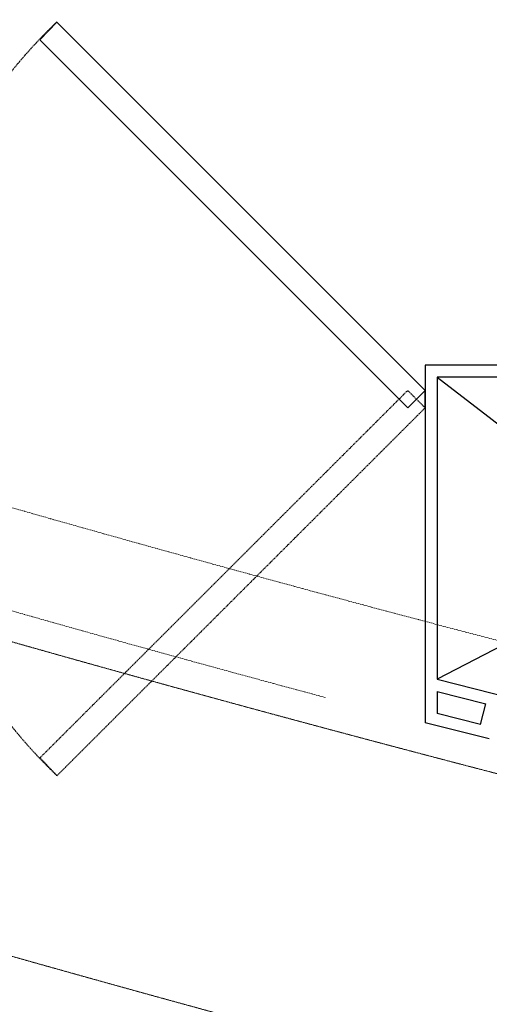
# Model space of a CAD drawing. Header units: inches. Extents: x 1703 to 137267, y -37098 to 14102.
# Tile 68 of 139: x 69011 to 69720, y 1721 to 3209. Entities that reach past the tile are written whole.
import ezdxf

# ---------------------------------------------------------------- set-up
doc = ezdxf.new("R2010")
doc.units = ezdxf.units.IN
doc.header["$MEASUREMENT"] = 0
for name, pattern in [('HIDDEN', [0.375, 0.25, -0.125]), ('LEVEL-F-OVERALL LAYOUT$0$HIDDEN', [0.375, 0.25, -0.125]), ('LEVEL-F-OVERALL LAYOUT$0$Hidden 2mm', [3, 2, -1])]:
    doc.linetypes.add(name, pattern=pattern)
doc.layers.add('DOOR', color=7, linetype='Continuous')
doc.layers.add('EQUIPMENT', color=1, linetype='Continuous')
for name, color, linetype, lineweight in [('EQ', 252, 'Continuous', 25), ('LEVEL-F-OVERALL LAYOUT$0$A-DETL', 251, 'Continuous', 15), ('LEVEL-F-OVERALL LAYOUT$0$A-WALL-FULL-EXTR', 251, 'Continuous', 35), ('LEVEL-F-OVERALL LAYOUT$0$I-FLOR-OVHD', 251, 'LEVEL-F-OVERALL LAYOUT$0$HIDDEN', 18)]:
    doc.layers.add(name, color=color, linetype=linetype, lineweight=lineweight)

msp = doc.modelspace()

# ---------------------------------------------------------------- linework, layer by layer
at = {"layer": 'DOOR', "color": 251, "linetype": 'HIDDEN', "ltscale": 5}
msp.add_lwpolyline([(69041.3, 2093.4), (69597.1, 2648.7), (69623.4, 2622.4), (69067, 2066.4)], close=True, dxfattribs=at)
msp.add_arc((69611.7, 2636.2), 788.2, 133.7489, 226.2901, dxfattribs=at)
at = {"layer": 'EQ', "color": 1, "lineweight": 5, "ltscale": 0.1}
msp.add_lwpolyline([(69040.9, 3178.6), (69597.1, 2622.4), (69623.4, 2648.7), (69066.6, 3205.6)], close=True, dxfattribs=at)
at = {"layer": 'EQUIPMENT'}
msp.add_line((69623.4, 2620.7), (69623.4, 2650.4), dxfattribs=at)
for points in [[(69641.4, 2668.9), (70523.4, 1990.2)], [(70523.4, 2668.9), (69641.4, 2212.1)]]:
    msp.add_lwpolyline(points, dxfattribs=at)
at = {"layer": 'LEVEL-F-OVERALL LAYOUT$0$A-DETL', "linetype": 'LEVEL-F-OVERALL LAYOUT$0$Hidden 2mm', "lineweight": 15}
for radius, start, end in [(33871.8, 239.34358, 257.16427), (34021.8, 239.29868, 254.96625)]:
    msp.add_arc((78298.3, 35041.7), radius, start, end, dxfattribs=at)
at = {"layer": 'LEVEL-F-OVERALL LAYOUT$0$A-WALL-FULL-EXTR', "color": 2, "lineweight": -2}
for p, q in [((70523.4, 2686.9), (69623.4, 2686.9)), ((69623.4, 2686.9), (69623.4, 2146.5)), ((70523.4, 2668.9), (69641.4, 2668.9)), ((69641.4, 2668.9), (69641.4, 2212.1)), ((69641.4, 2212.1), (70605.1, 1969.7)), ((69641.4, 2193.6), (69641.4, 2160.6)), ((69641.4, 2193.6), (69715.2, 2175)), ((69707.3, 2144), (69715.2, 2175)), ((69707.3, 2144), (69641.4, 2160.6)), ((69720.4, 2122.1), (69623.4, 2146.5))]:
    msp.add_line(p, q, dxfattribs=at)
at = {"layer": 'LEVEL-F-OVERALL LAYOUT$0$I-FLOR-OVHD', "ltscale": 0.25}
msp.add_lwpolyline([(74333.5, 731.1, -0.019531), (71664.7, 1151, -0.089507), (60087, 5720)], format="xyb", dxfattribs=at)
msp.add_arc((78298.3, 35041.7), 34066.8, 252.04841, 257.78854, dxfattribs=at)

doc.saveas('drawing.dxf')
